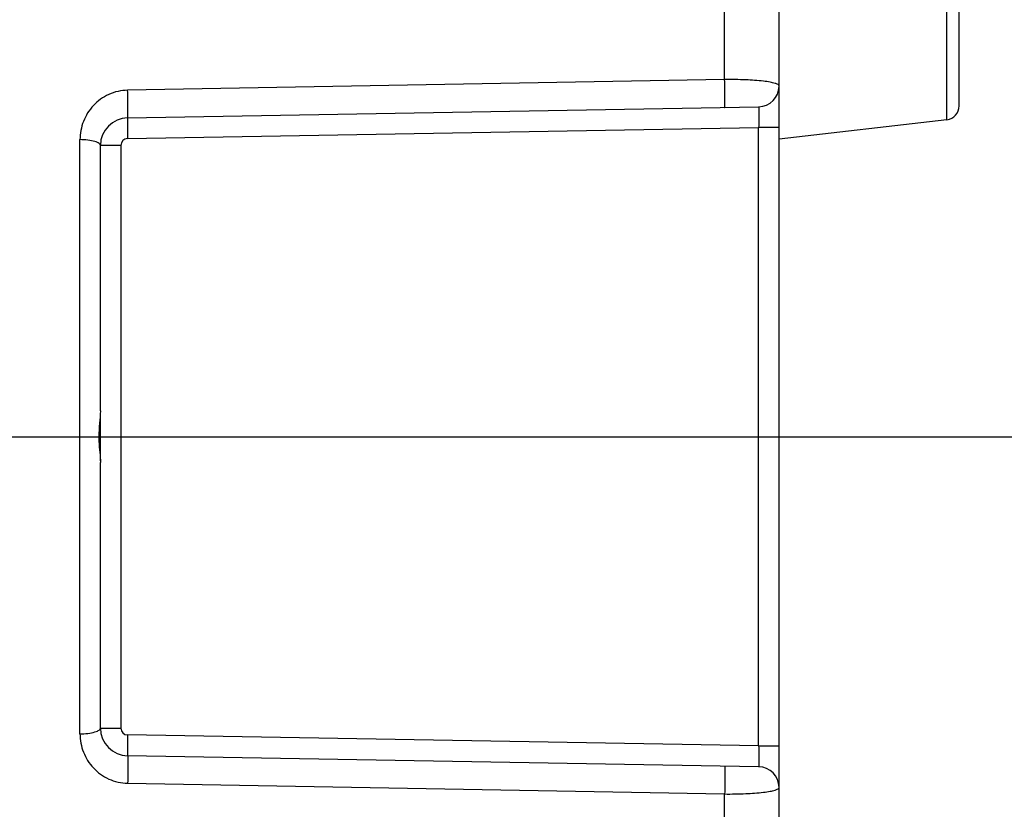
# Model space of a CAD drawing. Header units: millimetres. Extents: x 0 to 420, y 0 to 297.
# Tile 102 of 105: x 353 to 374, y 216 to 233. Entities that reach past the tile are written whole.
import ezdxf

# ---------------------------------------------------------------- set-up
doc = ezdxf.new("R2010")
doc.units = ezdxf.units.MM
doc.header["$LTSCALE"] = 23.1
doc.layers.get('0').update_dxf_attribs({"linetype": 'CONTINUOUS'})
doc.layers.add('DIM_PILOTEES', color=7, linetype='CONTINUOUS')
doc.styles.get("Standard").update_dxf_attribs({"font": 'txt', "width": 0.7})
doc.dimstyles.new('DIMSTYLE_1', dxfattribs={"dimtxt": 2.5, "dimasz": 3.5, "dimexe": 2, "dimexo": 0, "dimtad": 1, "dimlfac": 3.333333, "dimdsep": 46, "dimtxsty": 'Standard', "dimblk": '_FILLED', "dimblk1": '_FILLED', "dimblk2": '_FILLED', "dimcen": 0.09, "dimazin": 2, "dimtp": 0.5, "dimtm": 0.5, "dimtfac": 1, "dimtofl": 0, "dimtmove": 0, "dimatfit": 3, "dimldrblk": '_FILLED', "dimfxl": 0, "dimtolj": 1, "dimarcsym": 0})
doc.dimstyles.new('DIMSTYLE_5', dxfattribs={"dimtxt": 2.5, "dimasz": 3.5, "dimexe": 2, "dimexo": 0, "dimtad": 1, "dimlfac": 3.333333, "dimdsep": 46, "dimtxsty": 'Standard', "dimblk": '_FILLED', "dimblk1": '_FILLED', "dimblk2": '_FILLED', "dimcen": 0.09, "dimazin": 2, "dimtp": 0.3, "dimtm": 0.3, "dimtfac": 1, "dimtofl": 0, "dimtmove": 0, "dimatfit": 3, "dimldrblk": '_FILLED', "dimfxl": 0, "dimtolj": 1, "dimarcsym": 0})

# ---------------------------------------------------------------- blocks, each defined once
blk = doc.blocks.new('_FILLED')
at = {"color": 0, "linetype": 'ByBlock'}
blk.add_solid([(0, 0), (-1, 0.1429), (-1, -0.1429)], dxfattribs=at)
blk = doc.blocks.new('*D12')
at = {"layer": 'DIM_PILOTEES', "color": 2, "linetype": 'Continuous'}
for p, q in [((345.97, 279.813), (406.306, 279.813)), ((404.306, 279.813), (404.306, 238.938)), ((404.306, 198.063), (404.306, 238.938)), ((302.77, 198.063), (406.306, 198.063))]:
    blk.add_line(p, q, dxfattribs=at)
at = {"layer": 'DIM_PILOTEES', "color": 2, "linetype": 'Continuous', "xscale": 3.5, "yscale": 3.5, "zscale": 3.5}
for p, rotation in [((404.306, 279.813), 90), ((404.306, 198.063), 270)]:
    blk.add_blockref('_FILLED', p, dxfattribs=dict(at, rotation=rotation))
at = {"layer": 'DIM_PILOTEES', "color": 2, "linetype": 'Continuous', "insert": (401.181, 238.938), "char_height": 2.5, "width": 13.66071, "attachment_point": 2, "rotation": 90, "line_spacing_factor": 0.9}
blk.add_mtext('{\\ftxt;\\W0.0001;\\H0.0001;\\~}{\\ftxt;\\W3.6428571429;\\H2.5; }{\\ftxt;\\W0.0001;\\H0.0001;\\~}', dxfattribs=at)
blk = doc.blocks.new('*D14')
at = {"layer": 'DIM_PILOTEES', "color": 2, "linetype": 'Continuous'}
for p, q in [((340.27, 224.313), (401.306, 224.313)), ((399.306, 224.313), (399.306, 211.188)), ((399.306, 198.063), (399.306, 211.188)), ((302.77, 198.063), (401.306, 198.063))]:
    blk.add_line(p, q, dxfattribs=at)
at = {"layer": 'DIM_PILOTEES', "color": 2, "linetype": 'Continuous', "xscale": 3.5, "yscale": 3.5, "zscale": 3.5}
for p, rotation in [((399.306, 224.313), 90), ((399.306, 198.063), 270)]:
    blk.add_blockref('_FILLED', p, dxfattribs=dict(at, rotation=rotation))
at = {"layer": 'DIM_PILOTEES', "color": 2, "linetype": 'Continuous', "insert": (396.181, 211.188), "char_height": 2.5, "width": 10.71429, "attachment_point": 2, "rotation": 90, "line_spacing_factor": 0.9}
blk.add_mtext('{\\ftxt;\\W0.0001;\\H0.0001;\\~}{\\ftxt;\\W2.8571428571;\\H2.5; }{\\ftxt;\\W0.0001;\\H0.0001;\\~}', dxfattribs=at)

msp = doc.modelspace()

# ---------------------------------------------------------------- linework, layer by layer
at = {"color": 7, "linetype": 'Continuous'}
for p, q in [((369.37, 211.009), (369.37, 241.8031)), ((373.0044, 231.1819), (373.0044, 236.3432)), ((373.27, 231.4799), (373.27, 236.0452)), ((368.191, 232.0521), (368.191, 234.8927)), ((355.2596, 231.2228), (368.9279, 231.4614)), ((355.2596, 230.7729), (368.9279, 231.0115)), ((369.37, 231.0115), (368.9279, 231.0115)), ((368.9279, 217.6136), (368.9279, 231.0115)), ((373.0044, 231.1819), (369.37, 230.7625)), ((354.2279, 217.8758), (354.2279, 230.7493)), ((355.1122, 230.6229), (354.67, 230.6229)), ((354.67, 224.8718), (354.67, 230.6229)), ((355.1122, 230.6229), (355.1122, 218.0022)), ((354.67, 223.7935), (354.67, 224.8215)), ((354.67, 218.0022), (354.67, 223.7533)), ((354.67, 218.0022), (355.1122, 218.0022)), ((368.9279, 217.6136), (355.2596, 217.8522)), ((368.9279, 217.6136), (369.37, 217.6136)), ((368.9279, 217.1637), (355.2596, 217.4023)), ((368.191, 215.644), (368.191, 216.573))]:
    msp.add_line(p, q, dxfattribs=at)
for centre, radius, start, end in [((368.92, 231.9114), 0.45, 271, 360), ((372.97, 231.4799), 0.3, 276.58194, 360), ((355.27, 230.6229), 0.6, 91, 180), ((355.2622, 230.6229), 0.15, 90.99742, 180.00023), ((357.0377, 224.3171), 2.4017, 180.10949, 182.55593), ((355.27, 218.0022), 0.6, 180, 269), ((355.2622, 218.0022), 0.15, 180.00728, 268.99621), ((368.92, 216.7137), 0.45, 0, 89)]:
    msp.add_arc(centre, radius, start, end, dxfattribs=at)
for points in [[(368.191, 232.0521), (363.8806, 231.9724), (359.57, 231.9002), (355.2596, 231.8204)], [(355.2596, 216.8047), (359.57, 216.7249), (363.8806, 216.6527), (368.191, 216.573)]]:
    msp.add_open_spline(points, degree=3, dxfattribs=at)
for points, knots in [([(369.37, 231.9114), (369.37, 231.9237), (369.3382, 231.9524), (369.2716, 231.9736), (369.1641, 231.9987), (368.9535, 232.0274), (368.6242, 232.0497), (368.3437, 232.0535), (368.191, 232.0521)], [0, 0, 0, 0, 0.030792, 0.0897361, 0.1806057, 0.3018593, 0.6199305, 1, 1, 1, 1]), ([(368.191, 231.4486), (368.1919, 231.4486), (368.1923, 231.4538), (368.1936, 231.4604), (368.1943, 231.4755), (368.1957, 231.5069), (368.1965, 231.5632), (368.197, 231.6462), (368.1964, 231.7454), (368.1948, 231.8827), (368.1927, 231.9856), (368.191, 232.0521)], [0, 0, 0, 0, 0.0045941, 0.0178736, 0.0410293, 0.0750703, 0.1770613, 0.3182501, 0.4884197, 0.669735, 1, 1, 1, 1]), ([(355.2596, 231.8203), (355.1202, 231.8178), (354.8416, 231.755), (354.4997, 231.5078), (354.2786, 231.1556), (354.2279, 230.8837), (354.2279, 230.7493)], [0, 0, 0, 0, 0.2554156, 0.5065747, 0.753844, 1, 1, 1, 1]), ([(355.2596, 231.2228), (355.2605, 231.2229), (355.2608, 231.228), (355.2622, 231.2345), (355.2628, 231.2494), (355.2642, 231.2804), (355.265, 231.3359), (355.2654, 231.4178), (355.2649, 231.5158), (355.2633, 231.6519), (355.2613, 231.7542), (355.2596, 231.8203)], [0, 0, 0, 0, 0.0045813, 0.0178356, 0.0409303, 0.0748538, 0.1764169, 0.3170528, 0.4867516, 0.6679844, 1, 1, 1, 1]), ([(368.9279, 231.4614), (368.9287, 231.4614), (368.9285, 231.4568), (368.9297, 231.4517), (368.9298, 231.44), (368.9307, 231.4181), (368.931, 231.3805), (368.9312, 231.3256), (368.931, 231.2583), (368.9301, 231.1522), (368.9289, 231.0689), (368.9279, 231.0115)], [0, 0, 0, 0, 0.0052461, 0.0200833, 0.0442844, 0.0774946, 0.1694614, 0.2929961, 0.4444276, 0.6174132, 1, 1, 1, 1]), ([(355.2596, 231.2228), (355.2589, 231.2228), (355.2589, 231.219), (355.2579, 231.2144), (355.2577, 231.2037), (355.2568, 231.1822), (355.2565, 231.1437), (355.2562, 231.0865), (355.2565, 231.0162), (355.2574, 230.9102), (355.2586, 230.8281), (355.2596, 230.7729)], [0, 0, 0, 0, 0.0043878, 0.0171663, 0.0390577, 0.0706596, 0.1637581, 0.2932739, 0.4531395, 0.6320951, 1, 1, 1, 1]), ([(354.67, 230.6229), (354.67, 230.6401), (354.6452, 230.6683), (354.601, 230.6914), (354.5204, 230.7207), (354.394, 230.7426), (354.2855, 230.7491), (354.2279, 230.7493)], [0, 0, 0, 0, 0.1078239, 0.1992286, 0.3204098, 0.6393498, 1, 1, 1, 1]), ([(354.67, 224.8718), (354.67, 224.7829), (354.6492, 224.5968), (354.6364, 224.4104), (354.6359, 224.3125)], [0, 0, 0, 0, 0.4763024, 1, 1, 1, 1]), ([(354.6383, 224.21), (354.6419, 224.1303), (354.6557, 223.9783), (354.67, 223.8261), (354.67, 223.7533)], [0, 0, 0, 0, 0.5229038, 1, 1, 1, 1]), ([(354.2279, 217.8758), (354.2855, 217.876), (354.394, 217.8825), (354.5204, 217.9044), (354.601, 217.9337), (354.6452, 217.9568), (354.67, 217.985), (354.67, 218.0022)], [0, 0, 0, 0, 0.3606504, 0.6795904, 0.8007716, 0.8921762, 1, 1, 1, 1]), ([(354.2279, 217.8758), (354.2279, 217.7414), (354.2786, 217.4695), (354.4997, 217.1173), (354.8416, 216.8701), (355.1202, 216.8073), (355.2596, 216.8048)], [0, 0, 0, 0, 0.2461407, 0.4934196, 0.7445916, 1, 1, 1, 1]), ([(355.2596, 217.8522), (355.2586, 217.7948), (355.2574, 217.7115), (355.2565, 217.6055), (355.2562, 217.5382), (355.2565, 217.4831), (355.2568, 217.4452), (355.2576, 217.4233), (355.2578, 217.4118), (355.259, 217.4067), (355.2588, 217.4023), (355.2596, 217.4023)], [0, 0, 0, 0, 0.3825, 0.5552075, 0.7066118, 0.8309652, 0.9233923, 0.9564895, 0.9803657, 0.9948711, 1, 1, 1, 1]), ([(368.9279, 217.6136), (368.9289, 217.5562), (368.9301, 217.4729), (368.931, 217.3668), (368.9312, 217.2995), (368.931, 217.2446), (368.9307, 217.207), (368.9298, 217.1851), (368.9297, 217.1734), (368.9285, 217.1683), (368.9287, 217.1637), (368.9279, 217.1637)], [0, 0, 0, 0, 0.382587, 0.5555725, 0.7070039, 0.8305386, 0.9225053, 0.9557156, 0.9799167, 0.9947539, 1, 1, 1, 1]), ([(355.2596, 217.4023), (355.2605, 217.4022), (355.2608, 217.3971), (355.2622, 217.3906), (355.2628, 217.3757), (355.2642, 217.3447), (355.265, 217.2892), (355.2654, 217.2073), (355.2649, 217.1093), (355.2633, 216.9732), (355.2613, 216.8709), (355.2596, 216.8048)], [0, 0, 0, 0, 0.0045813, 0.0178356, 0.0409303, 0.0748538, 0.1764169, 0.3170528, 0.4867516, 0.6679844, 1, 1, 1, 1]), ([(368.191, 217.1765), (368.1919, 217.1765), (368.1923, 217.1713), (368.1936, 217.1647), (368.1943, 217.1496), (368.1957, 217.1182), (368.1965, 217.0619), (368.197, 216.9789), (368.1964, 216.8797), (368.1948, 216.7424), (368.1927, 216.6395), (368.191, 216.573)], [0, 0, 0, 0, 0.0045941, 0.0178736, 0.0410293, 0.0750703, 0.1770613, 0.3182501, 0.4884197, 0.669735, 1, 1, 1, 1]), ([(368.191, 216.573), (368.3437, 216.5716), (368.6242, 216.5754), (368.9535, 216.5977), (369.1641, 216.6264), (369.2716, 216.6515), (369.3382, 216.6727), (369.37, 216.7014), (369.37, 216.7137)], [0, 0, 0, 0, 0.3800846, 0.6981395, 0.8193887, 0.910258, 0.9692055, 1, 1, 1, 1])]:
    msp.add_open_spline(points, degree=3, knots=knots, dxfattribs=at)

# ---------------------------------------------------------------- dimensions: what is measured, and where the dimension line sits
at = {"layer": 'DIM_PILOTEES', "color": 2, "linetype": 'Continuous'}
for base, p1, text, dimstyle, picture, middle in [((404.306, 198.0625), (345.97, 279.8125), '{\\ftxt;\\W0.0001;\\H0.0001;\\~}{\\ftxt;\\W3.6428571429;\\H2.5; }{\\ftxt;\\W0.0001;\\H0.0001;\\~}', 'DIMSTYLE_1', '*D12', (404.306, 238.5804)), ((399.306, 198.0625), (340.27, 224.3125), '{\\ftxt;\\W0.0001;\\H0.0001;\\~}{\\ftxt;\\W2.8571428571;\\H2.5; }{\\ftxt;\\W0.0001;\\H0.0001;\\~}', 'DIMSTYLE_5', '*D14', (399.306, 210.8304))]:
    dim = msp.add_linear_dim(base=base, p1=p1, p2=(302.77, 198.0625), angle=270, text=text, dimstyle=dimstyle, dxfattribs=at)
    dim.commit()
    dim.dimension.update_dxf_attribs({"geometry": picture, "text_midpoint": middle, "dimtype": 160})

doc.saveas('drawing.dxf')
